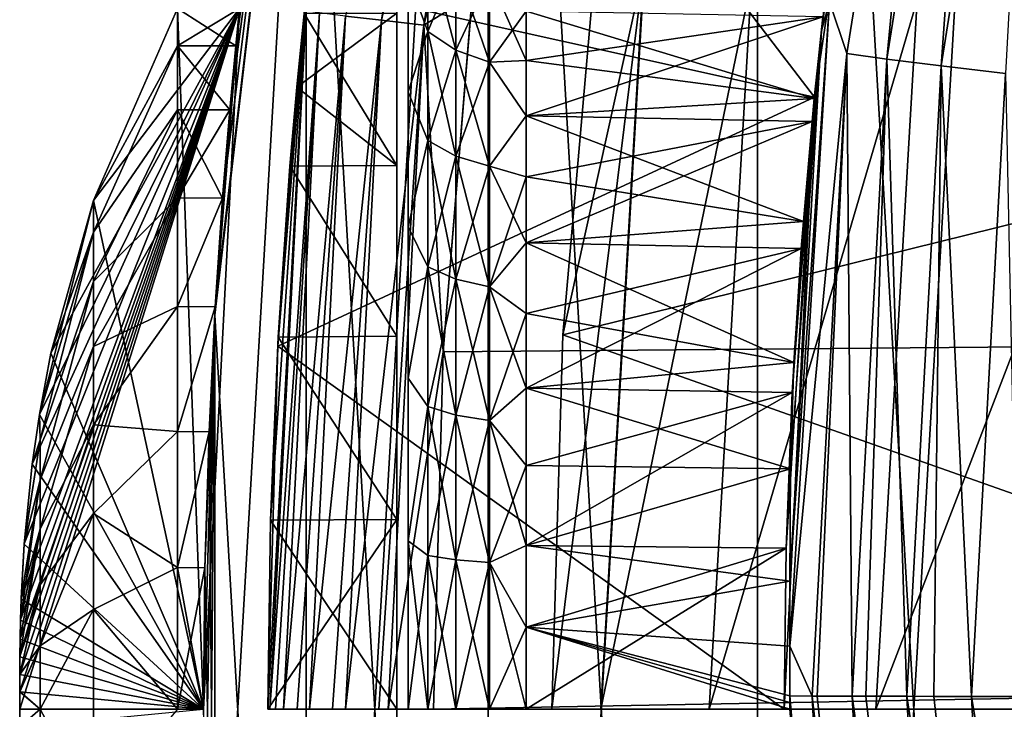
# Model space of a CAD drawing. Header units: metres. Extents: x -27 to 243, y -26 to 26.
# Tile 22 of 88: x -26.96 to -23.15, y 0 to 2.67. Entities that reach past the tile are written whole.
import ezdxf

# ---------------------------------------------------------------- set-up
doc = ezdxf.new("R2010")
doc.units = ezdxf.units.M
doc.layers.add('solid_ASS_SW0001', color=7, linetype='CONTINUOUS')

msp = doc.modelspace()

# ---------------------------------------------------------------- linework, layer by layer
at = {"layer": 'solid_ASS_SW0001'}
for points in [[(-22.733206, 13.124928, -24), (-22.733221, -13.124899, -24), (-24.103214, -10.396995, -24)], [(-22.733206, 13.124928, -24), (-24.103214, -10.396995, -24), (-24.103203, 10.397023, -24)], [(-22.733206, -13.124928, 74), (-22.733221, 13.124899, 74), (-24.103214, 10.396995, 74)], [(-24.103203, 10.397023, -24), (-24.103214, -10.396995, -24), (-25.147223, -7.528595, -24)], [(-24.103203, 10.397023, -24), (-25.147223, -7.528595, -24), (-25.147217, 7.528615, -24)], [(-24.103203, -10.397023, 74), (-24.103214, 10.396995, 74), (-25.147223, 7.528595, 74)], [(-22.733206, -13.124928, 74), (-24.103214, 10.396995, 74), (-24.103203, -10.397023, 74)], [(-25.147217, 7.528615, -24), (-25.147223, -7.528595, -24), (-25.851194, -4.558321, -24)], [(-25.147217, 7.528615, -24), (-25.851194, -4.558321, -24), (-25.851192, 4.55833, -24)], [(-25.147217, -7.528615, 74), (-25.147223, 7.528595, 74), (-25.851194, 4.558321, 74)], [(-24.103203, -10.397023, 74), (-25.147223, 7.528595, 74), (-25.147217, -7.528615, 74)], [(-25.56004, 2.667434, 98.846161), (-25.146976, 5.306017, 98.885292), (-25.699221, 2.68377, 98.675064)], [(-24.986187, 5.269132, 99.016167), (-25.146976, 5.306017, 98.885292), (-25.56004, 2.667434, 98.846161)], [(-25.395807, 2.648897, 98.976646), (-24.986187, 5.269132, 99.016167), (-25.56004, 2.667434, 98.846161)], [(-25.020954, 4.135233, 99.083763), (-24.986187, 5.269132, 99.016167), (-25.395807, 2.648897, 98.976646)], [(-23.485531, 2.745057, 80.908371), (-22.628262, 2.644857, 82.884712), (-22.168211, 5.253947, 82.884712)], [(-23.824009, 2.738575, 96.349464), (-23.364676, 4.998668, 96.761635), (-23.756983, 2.538726, 96.718903)], [(-23.756983, 2.538726, 96.718903), (-23.364676, 4.998668, 96.761635), (-23.602346, 2.517541, 97.06398)], [(-23.364676, 4.998668, 96.761635), (-23.214701, 4.956926, 97.106895), (-23.602346, 2.517541, 97.06398)], [(-20.146992, 4.966006, 74.599998), (-20.59868, 2.501367, 74.599998), (-24.731089, 2.89539, 74.599998)], [(-23.602346, 2.517541, 97.06398), (-23.214701, 4.956926, 97.106895), (-23.392183, 2.491074, 97.36586)], [(-23.214701, 4.956926, 97.106895), (-23.009857, 4.904687, 97.409073), (-23.392183, 2.491074, 97.36586)], [(-23.392183, 2.491074, 97.36586), (-23.009857, 4.904687, 97.409073), (-23.14237, 2.461154, 97.613876)], [(-23.5334, 4.70949, 86.874344), (-23.882702, 2.369939, 87.037224), (-25.589796, 4.599946, 87.83326)], [(-23.849741, 2.68141, 91.26355), (-23.882702, 2.369939, 87.037224), (-23.5334, 4.70949, 86.874344)], [(-23.882702, 2.369939, 87.037224), (-25.848085, 2.807378, 87.953697), (-25.589796, 4.599946, 87.83326)], [(-25.851192, 4.55833, -24), (-25.851194, -4.558321, -24), (-26.205587, -1.526332, -24)], [(-25.851192, 4.55833, -24), (-26.205587, -1.526332, -24), (-26.205587, 1.526336, -24)], [(-26.109432, 2.712932, 13.65), (-25.851192, 4.55833, -24), (-26.205587, 1.526336, -24)], [(-25.851192, -4.55833, 74), (-25.851194, 4.558321, 74), (-26.205587, 1.526332, 74)], [(-26.203735, 1.557757, 16.366251), (-26.205587, 1.526332, 74), (-25.851194, 4.558321, 74)], [(-26.175259, 1.979435, 16.009014), (-26.203735, 1.557757, 16.366251), (-25.851194, 4.558321, 74)], [(-26.147175, 2.321132, 15.574737), (-26.175259, 1.979435, 16.009014), (-25.851194, 4.558321, 74)], [(-26.124004, 2.568831, 15.081635), (-26.147175, 2.321132, 15.574737), (-25.851194, 4.558321, 74)], [(-26.124004, 2.568831, 15.081635), (-25.851194, 4.558321, 74), (-26.109432, 2.712932, 14.55)], [(-25.147217, -7.528615, 74), (-25.851194, 4.558321, 74), (-25.851192, -4.55833, 74)], [(-25.208183, 2.763942, 99.065544), (-25.020954, 4.135233, 99.083763), (-25.395807, 2.648897, 98.976646)], [(-25.5, 3.982937, 93.469055), (-25.5, -3.982937, 92.730942), (-25.5, -3.982931, 93.469109)], [(-25.5, 3.982931, 92.730896), (-25.5, -3.982937, 92.730942), (-25.5, 3.982937, 93.469055)], [(-25.5, 3.982937, 93.469055), (-25.5, -3.982931, 93.469109), (-25.5, 3.847311, 94.194618)], [(-25.5, 3.982931, 92.730896), (-25.5, -3.847311, 92.005379), (-25.5, -3.982937, 92.730942)], [(-25.5, 3.847299, 92.005333), (-25.5, -3.847311, 92.005379), (-25.5, 3.982931, 92.730896)], [(-23.680357, 3.903928, 96.09243), (-23.855804, 2.626897, 96.072197), (-23.78558, 3.200972, 93.662384)], [(-23.824009, 2.738575, 96.349464), (-23.855804, 2.626897, 96.072197), (-23.680357, 3.903928, 96.09243)], [(-25.5, 3.847311, 94.194618), (-25.5, -3.982931, 93.469109), (-25.5, -3.847299, 94.194664)], [(-25.5, 3.847311, 94.194618), (-25.5, -3.847299, 94.194664), (-25.5, 3.580655, 94.882942)], [(-25.5, 3.847299, 92.005333), (-25.5, -3.580655, 91.317055), (-25.5, -3.847311, 92.005379)], [(-25.5, 3.580637, 91.317017), (-25.5, -3.580655, 91.317055), (-25.5, 3.847299, 92.005333)], [(-25.5, 3.580655, 94.882942), (-25.5, -3.847299, 94.194664), (-25.5, -3.580637, 94.88298)], [(-25.5, 3.580655, 94.882942), (-25.5, -3.580637, 94.88298), (-25.5, 3.192094, 95.510506)], [(-25.5, 3.580637, 91.317017), (-25.5, -3.192094, 90.689491), (-25.5, -3.580655, 91.317055)], [(-25.5, 3.192065, 90.689453), (-25.5, -3.192094, 90.689491), (-25.5, 3.580637, 91.317017)], [(114.046211, 3.494796, 152.49437), (-25.208183, 2.763942, 99.065544), (114.099312, 2.58358, 152.546158)], [(-25.5, 3.192094, 95.510506), (-25.5, -3.580637, 94.88298), (-25.5, -3.192065, 95.510544)], [(-25.5, 3.192094, 95.510506), (-25.5, -3.192065, 95.510544), (-25.5, 2.694799, 96.056023)], [(-25.5, 3.192065, 90.689453), (-25.5, -2.694799, 90.143982), (-25.5, -3.192094, 90.689491)], [(-25.5, 2.694778, 90.143959), (-25.5, -2.694799, 90.143982), (-25.5, 3.192065, 90.689453)], [(-23.855804, 2.626897, 96.072197), (-23.807583, 3.033002, 94.267647), (-23.78558, 3.200972, 93.662384)], [(-23.855804, 2.626897, 96.072197), (-23.841845, 2.750744, 94.830872), (-23.807583, 3.033002, 94.267647)], [(-25.45714, 2.830932, 95.237823), (-25.380642, 2.966822, 94.812897), (-25.380642, 2.624309, 95.302055)], [(-25.45714, 2.830932, 90.962181), (-25.380642, 2.624309, 90.897942), (-25.380642, 2.966822, 91.387108)], [(-25.272577, 2.551566, 95.24102), (-25.380642, 2.624309, 95.302055), (-25.380642, 2.966822, 94.812897)], [(-25.272577, 2.551566, 95.24102), (-25.380642, 2.966822, 94.812897), (-25.272577, 2.884585, 94.765419)], [(-25.272577, 2.884585, 91.434586), (-25.380642, 2.966822, 91.387108), (-25.380642, 2.624309, 90.897942)], [(-25.272577, 2.884585, 91.434586), (-25.380642, 2.624309, 90.897942), (-25.272577, 2.551566, 90.958984)], [(-25.272577, 2.884585, 91.434586), (-25.272577, 2.551566, 90.958984), (-25.141947, 2.832399, 91.464714)], [(-25.272577, 2.884585, 94.765419), (-25.141947, 2.832399, 94.735283), (-25.141947, 2.505404, 95.202286)], [(-25.272577, 2.551566, 95.24102), (-25.272577, 2.884585, 94.765419), (-25.141947, 2.505404, 95.202286)], [(-24.543591, 2.868726, 76.735291), (-24.9, 0, 74.599998), (-24.710674, 0, 76.735291)], [(-24.857725, 1.45029, 74.599998), (-24.9, 0, 74.599998), (-24.543591, 2.868726, 76.735291)], [(-24.731089, 2.89539, 74.599998), (-24.857725, 1.45029, 74.599998), (-24.543591, 2.868726, 76.735291)], [(-20.59868, 2.501367, 74.599998), (-24.857725, 1.45029, 74.599998), (-24.731089, 2.89539, 74.599998)], [(-24.543591, 2.868726, 76.735291), (-24.710674, 0, 76.735291), (-24.126457, 2.81997, 78.850594)], [(-25.846273, 2.823147, 98.132141), (-26, 0, 97.099998), (-26, 0, 98.117622)], [(-25.846273, 2.823147, 98.132141), (-25.989702, 0.731727, 97.032501), (-26, 0, 97.099998)], [(-25.851673, 2.704111, 98.251274), (-25.846273, 2.823147, 98.132141), (-26, 0, 98.117622)], [(-25.846273, 2.823147, 98.132141), (-25.960072, 1.440418, 96.83165), (-25.989702, 0.731727, 97.032501)], [(-25.846273, 2.823147, 98.132141), (-25.914867, 2.10235, 96.50296), (-25.960072, 1.440418, 96.83165)], [(-25.846273, 2.823147, 98.132141), (-25.888205, 2.408464, 96.293633), (-25.914867, 2.10235, 96.50296)], [(-25.846273, 2.823147, 98.132141), (-25.860043, 2.694147, 96.056618), (-25.888205, 2.408464, 96.293633)], [(-25.45714, 2.389906, 95.721603), (-25.45714, 2.830932, 95.237823), (-25.380642, 2.624309, 95.302055)], [(-25.45714, 2.830932, 90.962181), (-25.45714, 2.389906, 90.478401), (-25.380642, 2.624309, 90.897942)], [(-25.45714, 2.389906, 95.721603), (-25.45714, 2.389906, 90.478401), (-25.45714, 2.830932, 90.962181)], [(-25.45714, 2.389906, 95.721603), (-25.45714, 2.830932, 90.962181), (-25.45714, 2.830932, 95.237823)], [(-25.272577, 2.551566, 90.958984), (-25.141947, 2.505404, 90.997719), (-25.141947, 2.832399, 91.464714)], [(-25.141947, 2.832399, 91.464714), (-25.141947, 2.505404, 90.997719), (-25, 2.702279, 91.294403)], [(-25.141947, 2.832399, 94.735283), (-25, 2.702275, 94.905609), (-25, 2.512282, 95.161781)], [(-25.141947, 2.505404, 95.202286), (-25.141947, 2.832399, 94.735283), (-25, 2.512282, 95.161781)], [(-25.848085, 2.807378, 87.953697), (-25.96196, 1.405772, 88.006798), (-25.860043, 2.694139, 90.143379)], [(-23.882702, 2.369939, 87.037224), (-25.96196, 1.405772, 88.006798), (-25.848085, 2.807378, 87.953697)], [(-24.126457, 2.81997, 78.850594), (-24.710674, 0, 76.735291), (-24.290703, 0, 78.850594)], [(-24.126457, 2.81997, 78.850594), (-24.290703, 0, 78.850594), (-23.485531, 2.745057, 80.908371)], [(-25.320784, 1.383675, 99.054779), (-25.208183, 2.763942, 99.065544), (-25.395807, 2.648897, 98.976646)], [(114.099312, 2.58358, 152.546158), (-25.208183, 2.763942, 99.065544), (-25.320784, 1.383675, 99.054779)], [(-25, 2.702275, 94.905609), (-23.841845, 2.750744, 94.830872), (-23.88327, 2.364219, 95.330017)], [(-23.855804, 2.626897, 96.072197), (-23.88327, 2.364219, 95.330017), (-23.841845, 2.750744, 94.830872)], [(-26.961468, 0.000553, 13.65), (-26.25, 0, 13.65), (-26.109432, 2.712932, 13.65)], [(-26.961468, 0.000553, 13.65), (-26.109432, 2.712932, 13.65), (-26.961365, 0.068572, 13.65)], [(-26.961365, 0.068572, 13.65), (-26.109432, 2.712932, 13.65), (-26.961035, 0.136159, 13.65)], [(-26.961035, 0.136159, 13.65), (-26.109432, 2.712932, 13.65), (-26.960415, 0.203772, 13.65)], [(-26.960415, 0.203772, 13.65), (-26.109432, 2.712932, 13.65), (-26.959394, 0.272965, 13.65)], [(-26.959394, 0.272965, 13.65), (-26.109432, 2.712932, 13.65), (-26.957767, 0.346546, 13.65)], [(-26.957767, 0.346546, 13.65), (-26.109432, 2.712932, 13.65), (-26.955185, 0.428358, 13.65)], [(-26.955185, 0.428358, 13.65), (-26.109432, 2.712932, 13.65), (-26.943834, 0.640847, 13.65)], [(-26.943834, 0.640847, 13.65), (-26.109432, 2.712932, 13.65), (-26.913399, 0.949433, 13.65)], [(-26.913399, 0.949433, 13.65), (-26.109432, 2.712932, 13.65), (-26.885271, 1.14192, 13.65)], [(-26.885271, 1.14192, 13.65), (-26.109432, 2.712932, 13.65), (-26.840315, 1.378828, 13.65)], [(-26.840315, 1.378828, 13.65), (-26.109432, 2.712932, 13.65), (-26.675972, 1.969344, 13.65)], [(-26.676016, 1.969225, 14.55), (-26.35, 2.712932, 14.55), (-26.25, 0, 14.55)], [(-26.676016, 1.969225, 14.55), (-26.35, 2.568552, 15.082365), (-26.35, 2.712932, 14.55)], [(-26.675972, 1.969344, 13.65), (-26.109432, 2.712932, 13.65), (-26.35, 2.712932, 13.65)], [(-26.35, 2.568552, 13.117636), (-26.675972, 1.969344, 13.65), (-26.35, 2.712932, 13.65)], [(-26.35, 2.712932, 14.55), (-26.109432, 2.712932, 14.55), (-26.25, 0, 14.55)], [(-26.35, 2.568552, 15.082365), (-26.124004, 2.568831, 15.081635), (-26.109432, 2.712932, 14.55)], [(-26.35, 2.712932, 14.55), (-26.35, 2.568552, 15.082365), (-26.109432, 2.712932, 14.55)], [(-26.35, 2.712932, 13.65), (-26.109432, 2.712932, 13.65), (-26.124004, 2.568831, 13.118364)], [(-26.35, 2.568552, 13.117636), (-26.35, 2.712932, 13.65), (-26.124004, 2.568831, 13.118364)], [(-26.25, 0, 13.65), (-26.25, 0, 14.55), (-26.109432, 2.712932, 14.55)], [(-26.25, 0, 13.65), (-26.109432, 2.712932, 14.55), (-26.109432, 2.712932, 13.65)], [(-26.124004, 2.568831, 13.118364), (-26.109432, 2.712932, 13.65), (-26.205587, 1.526336, -24)], [(-23.485531, 2.745057, 80.908371), (-24.290703, 0, 78.850594), (-23.645412, 0, 80.908371)], [(-23.97847, 0.496048, 96.31192), (-23.855804, 2.626897, 96.072197), (-23.824009, 2.738575, 96.349464)], [(-23.97847, 0.496048, 96.31192), (-23.824009, 2.738575, 96.349464), (-23.978359, 0.244382, 96.340797)], [(-23.978359, 0.244382, 96.340797), (-23.824009, 2.738575, 96.349464), (-23.756983, 2.538726, 96.718903)], [(-23.485531, 2.745057, 80.908371), (-23.645412, 0, 80.908371), (-22.628262, 2.644857, 82.884712)], [(-25.851673, 2.704111, 98.251274), (-26, 0, 98.117622), (-25.992531, 0, 98.239624)], [(-25.799517, 2.696368, 98.471954), (-25.851673, 2.704111, 98.251274), (-25.992531, 0, 98.239624)], [(-25.799517, 2.696368, 98.471954), (-25.992531, 0, 98.239624), (-25.971146, 0, 98.35611)], [(-25.799517, 2.696368, 98.471954), (-25.971146, 0, 98.35611), (-25.939762, 0, 98.45945)], [(-25.96196, 1.405772, 88.006798), (-25.888205, 2.408452, 89.906357), (-25.860043, 2.694139, 90.143379)], [(-25.699221, 2.68377, 98.675064), (-25.799517, 2.696368, 98.471954), (-25.939762, 0, 98.45945)], [(-25.699221, 2.68377, 98.675064), (-25.939762, 0, 98.45945), (-25.886225, 0, 98.580879)], [(-25.5, 2.694778, 90.143959), (-25.860043, 2.694139, 90.143379), (-25.888205, 2.408452, 89.906357)], [(-25.5, 2.105695, 89.699112), (-25.5, 2.694778, 90.143959), (-25.888205, 2.408452, 89.906357)], [(-25.5, 2.105714, 96.500877), (-25.888205, 2.408464, 96.293633), (-25.860043, 2.694147, 96.056618)], [(-25.699221, 2.68377, 98.675064), (-25.886225, 0, 98.580879), (-25.83897, 0, 98.661797)], [(-25.5, 2.694799, 96.056023), (-25.5, 2.105714, 96.500877), (-25.860043, 2.694147, 96.056618)], [(-25.56004, 2.667434, 98.846161), (-25.699221, 2.68377, 98.675064), (-25.83897, 0, 98.661797)], [(-25.5, 2.694799, 96.056023), (-25.5, -3.192065, 95.510544), (-25.5, -2.694778, 96.056038)], [(-25.5, 2.694799, 96.056023), (-25.5, -2.694778, 96.056038), (-25.5, 2.105714, 96.500877)], [(-25.5, 2.694778, 90.143959), (-25.5, -2.105714, 89.699127), (-25.5, -2.694799, 90.143982)], [(-25.5, 2.105695, 89.699112), (-25.5, -2.105714, 89.699127), (-25.5, 2.694778, 90.143959)], [(-25.141947, 2.505404, 90.997719), (-25, 2.512287, 91.038223), (-25, 2.702279, 91.294403)], [(-25, 2.702279, 91.294403), (-25, 2.512287, 91.038223), (-23.849741, 2.68141, 91.26355)], [(-25, 2.512282, 95.161781), (-25, 2.702275, 94.905609), (-23.88327, 2.364219, 95.330017)], [(-25, 2.298101, 90.80191), (-23.891872, 2.275642, 90.779663), (-23.849741, 2.68141, 91.26355)], [(-25, 2.512287, 91.038223), (-25, 2.298101, 90.80191), (-23.849741, 2.68141, 91.26355)], [(-23.849741, 2.68141, 91.26355), (-23.891872, 2.275642, 90.779663), (-23.882702, 2.369939, 87.037224)], [(-25.56004, 2.667434, 98.846161), (-25.83897, 0, 98.661797), (-25.750257, 0, 98.778763)], [(-25.56004, 2.667434, 98.846161), (-25.750257, 0, 98.778763), (-25.699369, 0, 98.832382)], [(-25.395807, 2.648897, 98.976646), (-25.56004, 2.667434, 98.846161), (-25.699369, 0, 98.832382)], [(-25.395807, 2.648897, 98.976646), (-25.699369, 0, 98.832382), (-25.570875, 0, 98.93866)], [(-25.395807, 2.648897, 98.976646), (-25.570875, 0, 98.93866), (-25.534241, 0, 98.962952)], [(-25.320784, 1.383675, 99.054779), (-25.395807, 2.648897, 98.976646), (-25.534241, 0, 98.962952)], [(-22.628262, 2.644857, 82.884712), (-23.645412, 0, 80.908371), (-22.782307, 0, 82.884712)], [(-25.45714, 2.389906, 95.721603), (-25.380642, 2.624309, 95.302055), (-25.380642, 2.202056, 95.724312)], [(-25.45714, 2.389906, 90.478401), (-25.380642, 2.202056, 90.475693), (-25.380642, 2.624309, 90.897942)], [(-25.272577, 2.141018, 95.651566), (-25.380642, 2.202056, 95.724312), (-25.380642, 2.624309, 95.302055)], [(-25.272577, 2.141018, 95.651566), (-25.380642, 2.624309, 95.302055), (-25.272577, 2.551566, 95.24102)], [(-25.272577, 2.551566, 90.958984), (-25.380642, 2.624309, 90.897942), (-25.380642, 2.202056, 90.475693)], [(-23.97847, 0.496048, 96.31192), (-23.975842, 0.931476, 96.213654), (-23.855804, 2.626897, 96.072197)], [(-23.975842, 0.931476, 96.213654), (-23.962448, 1.342039, 96.059959), (-23.855804, 2.626897, 96.072197)], [(-23.855804, 2.626897, 96.072197), (-23.962448, 1.342039, 96.059959), (-23.925606, 1.888254, 95.745186)], [(-23.855804, 2.626897, 96.072197), (-23.925606, 1.888254, 95.745186), (-23.88327, 2.364219, 95.330017)], [(-26.35, 2.568552, 13.117636), (-26.676023, 1.847101, 13.281863), (-26.675972, 1.969344, 13.65)], [(-26.35, 2.568552, 13.117636), (-26.35, 2.320834, 12.624794), (-26.676023, 1.847101, 13.281863)], [(-26.676023, 1.84708, 14.918184), (-26.35, 2.320834, 15.575206), (-26.35, 2.568552, 15.082365)], [(-26.676016, 1.969225, 14.55), (-26.676023, 1.84708, 14.918184), (-26.35, 2.568552, 15.082365)], [(-26.35, 2.568552, 15.082365), (-26.147175, 2.321132, 15.574737), (-26.124004, 2.568831, 15.081635)], [(-26.35, 2.568552, 13.117636), (-26.124004, 2.568831, 13.118364), (-26.147175, 2.321132, 12.625264)], [(-26.35, 2.568552, 15.082365), (-26.35, 2.320834, 15.575206), (-26.147175, 2.321132, 15.574737)], [(-26.35, 2.568552, 13.117636), (-26.147175, 2.321132, 12.625264), (-26.35, 2.320834, 12.624794)], [(-26.147175, 2.321132, 12.625264), (-26.124004, 2.568831, 13.118364), (-26.205587, 1.526336, -24)], [(114.099312, 2.58358, 152.546158), (-25.320784, 1.383675, 99.054779), (-25.35837, 0, 99.051201)], [(114.086655, 0, 152.579132), (114.099312, 2.58358, 152.546158), (-25.35837, 0, 99.051201)], [(-25.272577, 2.551566, 90.958984), (-25.380642, 2.202056, 90.475693), (-25.272577, 2.141018, 90.548431)], [(-25.272577, 2.551566, 90.958984), (-25.272577, 2.141018, 90.548431), (-25.141947, 2.505404, 90.997719)], [(-25.272577, 2.551566, 95.24102), (-25.141947, 2.505404, 95.202286), (-25.141947, 2.102283, 95.6054)], [(-25.272577, 2.141018, 95.651566), (-25.272577, 2.551566, 95.24102), (-25.141947, 2.102283, 95.6054)], [(-23.978359, 0.244382, 96.340797), (-23.756983, 2.538726, 96.718903), (-23.891811, 0.051186, 96.704498)], [(-23.872631, 0.051126, 96.75795), (-23.891811, 0.051186, 96.704498), (-23.756983, 2.538726, 96.718903)], [(-23.872631, 0.051126, 96.75795), (-23.756983, 2.538726, 96.718903), (-23.736036, 0.050772, 97.048744)], [(-23.756983, 2.538726, 96.718903), (-23.602346, 2.517541, 97.06398), (-23.736036, 0.050772, 97.048744)], [(-23.683638, 0.050657, 97.135208), (-23.736036, 0.050772, 97.048744), (-23.602346, 2.517541, 97.06398)], [(-23.683638, 0.050657, 97.135208), (-23.602346, 2.517541, 97.06398), (-23.525057, 0.050349, 97.349625)], [(-23.602346, 2.517541, 97.06398), (-23.392183, 2.491074, 97.36586), (-23.525057, 0.050349, 97.349625)], [(-25.272577, 2.141018, 90.548431), (-25.141947, 2.102283, 90.594597), (-25.141947, 2.505404, 90.997719)], [(-25.141947, 2.505404, 90.997719), (-25, 2.298101, 90.80191), (-25, 2.512287, 91.038223)], [(-25.141947, 2.505404, 95.202286), (-25, 2.512282, 95.161781), (-25, 2.298095, 95.398102)], [(-25.141947, 2.505404, 90.997719), (-25.141947, 2.102283, 90.594597), (-25, 2.298101, 90.80191)], [(-25.141947, 2.102283, 95.6054), (-25.141947, 2.505404, 95.202286), (-25, 2.298095, 95.398102)], [(-25, 2.298095, 95.398102), (-25, 2.512282, 95.161781), (-23.88327, 2.364219, 95.330017)], [(-20.59868, 2.501367, 74.599998), (-20.75, 0, 74.599998), (-24.857725, 1.45029, 74.599998)], [(-23.419851, 0.050167, 97.464279), (-23.525057, 0.050349, 97.349625), (-23.392183, 2.491074, 97.36586)], [(-23.419851, 0.050167, 97.464279), (-23.392183, 2.491074, 97.36586), (-23.274784, 0.049937, 97.596817)], [(-23.392183, 2.491074, 97.36586), (-23.14237, 2.461154, 97.613876), (-23.274784, 0.049937, 97.596817)], [(-23.092737, 0.049675, 97.730835), (-23.274784, 0.049937, 97.596817), (-23.14237, 2.461154, 97.613876)], [(-25.96196, 1.405772, 88.006798), (-25.914867, 2.102337, 89.697037), (-25.888205, 2.408452, 89.906357)], [(-25.5, 2.105714, 96.500877), (-25.914867, 2.10235, 96.50296), (-25.888205, 2.408464, 96.293633)], [(-25.5, 2.105695, 89.699112), (-25.888205, 2.408452, 89.906357), (-25.914867, 2.102337, 89.697037)], [(-23.882702, 2.369939, 87.037224), (-24, 0, 87.091919), (-25.96196, 1.405772, 88.006798)], [(-25.45714, 1.867496, 96.116112), (-25.45714, 2.389906, 95.721603), (-25.380642, 2.202056, 95.724312)], [(-25.45714, 2.389906, 90.478401), (-25.45714, 1.867496, 90.083893), (-25.380642, 2.202056, 90.475693)], [(-25.45714, 1.867496, 96.116112), (-25.45714, 1.867496, 90.083893), (-25.45714, 2.389906, 90.478401)], [(-25.45714, 1.867496, 96.116112), (-25.45714, 2.389906, 90.478401), (-25.45714, 2.389906, 95.721603)], [(-24, 0, 89.849998), (-24, 0, 87.091919), (-23.882702, 2.369939, 87.037224)], [(-23.991882, 0.624168, 89.9105), (-24, 0, 89.849998), (-23.882702, 2.369939, 87.037224)], [(-23.968653, 1.226292, 90.090233), (-23.991882, 0.624168, 89.9105), (-23.882702, 2.369939, 87.037224)], [(-23.933607, 1.783985, 90.3834), (-23.968653, 1.226292, 90.090233), (-23.882702, 2.369939, 87.037224)], [(-23.891872, 2.275642, 90.779663), (-23.933607, 1.783985, 90.3834), (-23.882702, 2.369939, 87.037224)], [(-25, 2.298095, 95.398102), (-23.88327, 2.364219, 95.330017), (-23.925606, 1.888254, 95.745186)], [(-26.35, 2.320834, 12.624794), (-26.676023, 1.65669, 12.943925), (-26.676023, 1.847101, 13.281863)], [(-26.35, 2.320834, 12.624794), (-26.35, 1.979743, 12.191305), (-26.676023, 1.65669, 12.943925)], [(-26.676023, 1.65666, 15.256118), (-26.35, 1.979743, 16.008696), (-26.35, 2.320834, 15.575206)], [(-26.676023, 1.84708, 14.918184), (-26.676023, 1.65666, 15.256118), (-26.35, 2.320834, 15.575206)], [(-26.35, 1.979743, 16.008696), (-26.175259, 1.979435, 16.009014), (-26.147175, 2.321132, 15.574737)], [(-26.35, 2.320834, 15.575206), (-26.35, 1.979743, 16.008696), (-26.147175, 2.321132, 15.574737)], [(-26.35, 2.320834, 12.624794), (-26.147175, 2.321132, 12.625264), (-26.175259, 1.979435, 12.190986)], [(-26.35, 2.320834, 12.624794), (-26.175259, 1.979435, 12.190986), (-26.35, 1.979743, 12.191305)], [(-26.175259, 1.979435, 12.190986), (-26.147175, 2.321132, 12.625264), (-26.205587, 1.526336, -24)], [(-25.141947, 2.102283, 90.594597), (-25, 2.061782, 90.587723), (-25, 2.298101, 90.80191)], [(-25.141947, 2.102283, 95.6054), (-25, 2.298095, 95.398102), (-25, 2.061777, 95.612282)], [(-25, 2.298101, 90.80191), (-25, 2.061782, 90.587723), (-23.891872, 2.275642, 90.779663)], [(-25, 2.061777, 95.612282), (-25, 2.298095, 95.398102), (-23.925606, 1.888254, 95.745186)], [(-25, 1.805608, 90.397728), (-23.933607, 1.783985, 90.3834), (-23.891872, 2.275642, 90.779663)], [(-25, 2.061782, 90.587723), (-25, 1.805608, 90.397728), (-23.891872, 2.275642, 90.779663)], [(-25.45714, 1.867496, 96.116112), (-25.380642, 2.202056, 95.724312), (-25.380642, 1.712896, 96.066826)], [(-25.45714, 1.867496, 90.083893), (-25.380642, 1.712896, 90.133179), (-25.380642, 2.202056, 90.475693)], [(-25.272577, 1.665416, 95.984589), (-25.380642, 1.712896, 96.066826), (-25.380642, 2.202056, 95.724312)], [(-25.272577, 1.665416, 95.984589), (-25.380642, 2.202056, 95.724312), (-25.272577, 2.141018, 95.651566)], [(-25.272577, 2.141018, 90.548431), (-25.380642, 2.202056, 90.475693), (-25.380642, 1.712896, 90.133179)], [(-25.272577, 2.141018, 90.548431), (-25.380642, 1.712896, 90.133179), (-25.272577, 1.665416, 90.215416)], [(-25.272577, 2.141018, 90.548431), (-25.272577, 1.665416, 90.215416), (-25.141947, 2.102283, 90.594597)], [(-25.272577, 2.141018, 95.651566), (-25.141947, 2.102283, 95.6054), (-25.141947, 1.635286, 95.932396)], [(-25.272577, 1.665416, 95.984589), (-25.272577, 2.141018, 95.651566), (-25.141947, 1.635286, 95.932396)], [(-25.96196, 1.405772, 88.006798), (-25.960072, 1.440407, 89.368347), (-25.914867, 2.102337, 89.697037)], [(-25.5, 1.445, 96.82988), (-25.960072, 1.440418, 96.83165), (-25.914867, 2.10235, 96.50296)], [(-25.5, 1.444989, 89.370117), (-25.914867, 2.102337, 89.697037), (-25.960072, 1.440407, 89.368347)], [(-25.5, 2.105714, 96.500877), (-25.5, 1.445, 96.82988), (-25.914867, 2.10235, 96.50296)], [(-25.5, 1.444989, 89.370117), (-25.5, 2.105695, 89.699112), (-25.914867, 2.102337, 89.697037)], [(-25.5, 2.105714, 96.500877), (-25.5, -2.694778, 96.056038), (-25.5, -2.105695, 96.500885)], [(-25.5, 2.105714, 96.500877), (-25.5, -2.105695, 96.500885), (-25.5, -1.444989, 96.82988)], [(-25.5, 2.105714, 96.500877), (-25.5, -1.444989, 96.82988), (-25.5, 1.445, 96.82988)], [(-25.5, 1.444989, 89.370117), (-25.5, -2.105714, 89.699127), (-25.5, 2.105695, 89.699112)], [(-25.272577, 1.665416, 90.215416), (-25.141947, 1.635286, 90.267601), (-25.141947, 2.102283, 90.594597)], [(-25.141947, 2.102283, 90.594597), (-25.141947, 1.635286, 90.267601), (-25, 2.061782, 90.587723)], [(-25.141947, 2.102283, 95.6054), (-25, 2.061777, 95.612282), (-25, 1.805602, 95.802277)], [(-25.141947, 1.635286, 95.932396), (-25.141947, 2.102283, 95.6054), (-25, 1.805602, 95.802277)], [(-25.141947, 1.635286, 90.267601), (-25, 1.805608, 90.397728), (-25, 2.061782, 90.587723)], [(-25, 1.805602, 95.802277), (-25, 2.061777, 95.612282), (-23.925606, 1.888254, 95.745186)], [(-26.885277, 1.141889, 14.55), (-26.676023, 1.84708, 14.918184), (-26.676016, 1.969225, 14.55)], [(-26.840368, 1.378576, 14.55), (-26.885277, 1.141889, 14.55), (-26.676016, 1.969225, 14.55)], [(-26.840368, 1.378576, 14.55), (-26.676016, 1.969225, 14.55), (-26.25, 0, 14.55)], [(-26.840315, 1.378828, 13.65), (-26.675972, 1.969344, 13.65), (-26.676023, 1.847101, 13.281863)], [(-26.35, 1.979743, 12.191305), (-26.676023, 1.405201, 12.648607), (-26.676023, 1.65669, 12.943925)], [(-26.35, 1.979743, 12.191305), (-26.35, 1.559004, 11.834607), (-26.676023, 1.405201, 12.648607)], [(-26.676023, 1.405163, 15.55143), (-26.35, 1.559004, 16.365393), (-26.35, 1.979743, 16.008696)], [(-26.676023, 1.65666, 15.256118), (-26.676023, 1.405163, 15.55143), (-26.35, 1.979743, 16.008696)], [(-26.35, 1.979743, 16.008696), (-26.35, 1.559004, 16.365393), (-26.175259, 1.979435, 16.009014)], [(-26.35, 1.979743, 12.191305), (-26.175259, 1.979435, 12.190986), (-26.35, 1.559004, 11.834607)], [(-26.35, 1.559004, 16.365393), (-26.203735, 1.557757, 16.366251), (-26.175259, 1.979435, 16.009014)], [(-26.35, 1.559004, 11.834607), (-26.175259, 1.979435, 12.190986), (-26.203735, 1.557757, 11.833749)], [(-26.203735, 1.557757, 11.833749), (-26.175259, 1.979435, 12.190986), (-26.205587, 1.526336, -24)], [(-25, 1.805602, 95.802277), (-23.925606, 1.888254, 95.745186), (-23.962448, 1.342039, 96.059959)], [(-26.885277, 1.141889, 14.55), (-26.881868, 1.043004, 14.781948), (-26.676023, 1.84708, 14.918184)], [(-26.885271, 1.14192, 13.65), (-26.840315, 1.378828, 13.65), (-26.676023, 1.847101, 13.281863)], [(-26.881868, 1.043033, 13.418096), (-26.885271, 1.14192, 13.65), (-26.676023, 1.847101, 13.281863)], [(-26.881868, 1.043033, 13.418096), (-26.676023, 1.847101, 13.281863), (-26.676023, 1.65669, 12.943925)], [(-26.881868, 1.043004, 14.781948), (-26.676023, 1.65666, 15.256118), (-26.676023, 1.84708, 14.918184)], [(-25.45714, 1.281489, 96.407906), (-25.45714, 1.867496, 96.116112), (-25.380642, 1.712896, 96.066826)], [(-25.45714, 1.867496, 90.083893), (-25.45714, 1.281489, 89.792091), (-25.380642, 1.712896, 90.133179)], [(-25.45714, 1.281489, 96.407906), (-25.45714, 1.281489, 89.792091), (-25.45714, 1.867496, 90.083893)], [(-25.45714, 1.281489, 96.407906), (-25.45714, 1.867496, 90.083893), (-25.45714, 1.867496, 96.116112)], [(-25.141947, 1.635286, 90.267601), (-25, 1.532045, 90.233757), (-25, 1.805608, 90.397728)], [(-25.141947, 1.635286, 95.932396), (-25, 1.805602, 95.802277), (-25, 1.532038, 95.966248)], [(-25, 1.805608, 90.397728), (-25, 1.532045, 90.233757), (-23.933607, 1.783985, 90.3834)], [(-25, 1.532038, 95.966248), (-25, 1.805602, 95.802277), (-23.962448, 1.342039, 96.059959)], [(-25, 1.243727, 90.097397), (-23.968653, 1.226292, 90.090233), (-23.933607, 1.783985, 90.3834)], [(-25, 1.532045, 90.233757), (-25, 1.243727, 90.097397), (-23.933607, 1.783985, 90.3834)], [(-25.45714, 1.281489, 96.407906), (-25.380642, 1.712896, 96.066826), (-25.380642, 1.17169, 96.319191)], [(-25.45714, 1.281489, 89.792091), (-25.380642, 1.17169, 89.880806), (-25.380642, 1.712896, 90.133179)], [(-25.272577, 1.139212, 96.229958), (-25.380642, 1.17169, 96.319191), (-25.380642, 1.712896, 96.066826)], [(-25.272577, 1.139212, 96.229958), (-25.380642, 1.712896, 96.066826), (-25.272577, 1.665416, 95.984589)], [(-25.272577, 1.665416, 90.215416), (-25.380642, 1.712896, 90.133179), (-25.380642, 1.17169, 89.880806)], [(-26.881868, 0.888211, 13.225933), (-26.676023, 1.65669, 12.943925), (-26.676023, 1.405201, 12.648607)], [(-26.881868, 0.888211, 13.225933), (-26.881868, 1.043033, 13.418096), (-26.676023, 1.65669, 12.943925)], [(-26.881868, 0.888174, 14.974104), (-26.676023, 1.405163, 15.55143), (-26.676023, 1.65666, 15.256118)], [(-26.881868, 1.043004, 14.781948), (-26.881868, 0.888174, 14.974104), (-26.676023, 1.65666, 15.256118)], [(-25.272577, 1.665416, 90.215416), (-25.380642, 1.17169, 89.880806), (-25.272577, 1.139212, 89.970039)], [(-25.272577, 1.665416, 90.215416), (-25.272577, 1.139212, 89.970039), (-25.141947, 1.635286, 90.267601)], [(-25.272577, 1.665416, 95.984589), (-25.141947, 1.635286, 95.932396), (-25.141947, 1.118602, 96.173332)], [(-25.272577, 1.139212, 96.229958), (-25.272577, 1.665416, 95.984589), (-25.141947, 1.118602, 96.173332)], [(-25.272577, 1.139212, 89.970039), (-25.141947, 1.118602, 90.026665), (-25.141947, 1.635286, 90.267601)], [(-25.141947, 1.635286, 90.267601), (-25.141947, 1.118602, 90.026665), (-25, 1.532045, 90.233757)], [(-25.141947, 1.635286, 95.932396), (-25, 1.532038, 95.966248), (-25, 1.24372, 96.102608)], [(-25.141947, 1.118602, 96.173332), (-25.141947, 1.635286, 95.932396), (-25, 1.24372, 96.102608)], [(-26.35, 1.559004, 11.834607), (-26.676023, 1.101906, 12.406797), (-26.676023, 1.405201, 12.648607)], [(-26.35, 1.559004, 11.834607), (-26.35, 1.075543, 11.56905), (-26.676023, 1.101906, 12.406797)], [(-26.676023, 1.101863, 15.793231), (-26.35, 1.075543, 16.630949), (-26.35, 1.559004, 16.365393)], [(-26.676023, 1.405163, 15.55143), (-26.676023, 1.101863, 15.793231), (-26.35, 1.559004, 16.365393)], [(-26.35, 1.559004, 16.365393), (-26.35, 1.075543, 16.630949), (-26.203735, 1.557757, 16.366251)], [(-26.35, 1.559004, 11.834607), (-26.203735, 1.557757, 11.833749), (-26.35, 1.075543, 11.56905)], [(-26.35, 1.075543, 16.630949), (-26.228027, 1.073786, 16.631697), (-26.203735, 1.557757, 16.366251)], [(-26.35, 1.075543, 11.56905), (-26.203735, 1.557757, 11.833749), (-26.228027, 1.073786, 11.568304)], [(-26.25, 0, 16.85), (-26.244287, -0.547528, 16.794943), (-26.205587, 1.526332, 74)], [(-26.244287, 0.547528, 16.794943), (-26.25, 0, 16.85), (-26.205587, 1.526332, 74)], [(-26.244287, -0.547528, 16.794943), (-26.228027, -1.073786, 16.631697), (-26.205587, 1.526332, 74)], [(-26.228027, 1.073786, 16.631697), (-26.244287, 0.547528, 16.794943), (-26.205587, 1.526332, 74)], [(-26.203735, 1.557757, 16.366251), (-26.228027, 1.073786, 16.631697), (-26.205587, 1.526332, 74)], [(-26.228027, 1.073786, 11.568304), (-26.203735, 1.557757, 11.833749), (-26.205587, 1.526336, -24)], [(-26.228027, 1.073786, 11.568304), (-26.205587, 1.526336, -24), (-26.205587, -1.526332, -24)], [(-26.228027, -1.073786, 16.631697), (-26.205587, -1.526336, 74), (-26.205587, 1.526332, 74)], [(-25.851192, -4.55833, 74), (-26.205587, 1.526332, 74), (-26.205587, -1.526336, 74)], [(-25.141947, 1.118602, 90.026665), (-25, 1.243727, 90.097397), (-25, 1.532045, 90.233757)], [(-25, 1.24372, 96.102608), (-25, 1.532038, 95.966248), (-23.962448, 1.342039, 96.059959)], [(-20.75, 0, 74.599998), (-24.9, 0, 74.599998), (-24.857725, 1.45029, 74.599998)], [(-25.5, 0.734975, 97.031898), (-25.989702, 0.731727, 97.032501), (-25.960072, 1.440418, 96.83165)], [(-25.5, 0.734972, 89.168106), (-25.960072, 1.440407, 89.368347), (-25.989702, 0.731722, 89.167496)], [(-25.96196, 1.405772, 88.006798), (-25.989702, 0.731722, 89.167496), (-25.960072, 1.440407, 89.368347)], [(-25.5, 1.445, 96.82988), (-25.5, 0.734975, 97.031898), (-25.960072, 1.440418, 96.83165)], [(-25.5, 0.734972, 89.168106), (-25.5, 1.444989, 89.370117), (-25.960072, 1.440407, 89.368347)], [(-25.5, 1.445, 96.82988), (-25.5, -1.444989, 96.82988), (-25.5, -0.734972, 97.031898)], [(-25.5, 1.445, 96.82988), (-25.5, -0.734972, 97.031898), (-25.5, 0.734975, 97.031898)], [(-25.5, 1.444989, 89.370117), (-25.5, -1.445, 89.370125), (-25.5, -2.105714, 89.699127)], [(-25.5, 0.734972, 89.168106), (-25.5, -1.445, 89.370125), (-25.5, 1.444989, 89.370117)], [(-26.840368, 1.378576, 14.55), (-26.25, 0, 14.55), (-26.885277, 1.141889, 14.55)], [(-26.881868, 0.698558, 13.068047), (-26.676023, 1.405201, 12.648607), (-26.676023, 1.101906, 12.406797)], [(-26.881868, 0.698558, 13.068047), (-26.881868, 0.888211, 13.225933), (-26.676023, 1.405201, 12.648607)], [(-26.881868, 0.698515, 15.131983), (-26.676023, 1.101863, 15.793231), (-26.676023, 1.405163, 15.55143)], [(-26.881868, 0.888174, 14.974104), (-26.881868, 0.698515, 15.131983), (-26.676023, 1.405163, 15.55143)], [(-25.96196, 1.405772, 88.006798), (-26, 0, 88.024536), (-25.989702, 0.731722, 89.167496)], [(-24, 0, 87.091919), (-26, 0, 88.024536), (-25.96196, 1.405772, 88.006798)], [(-25.320784, 1.383675, 99.054779), (-25.534241, 0, 98.962952), (-25.35837, 0, 99.051201)], [(-25, 1.24372, 96.102608), (-23.962448, 1.342039, 96.059959), (-23.975842, 0.931476, 96.213654)], [(-25.45714, 0.651844, 96.587051), (-25.45714, 1.281489, 96.407906), (-25.380642, 1.17169, 96.319191)], [(-25.45714, 1.281489, 89.792091), (-25.45714, 0.651844, 89.612946), (-25.380642, 1.17169, 89.880806)], [(-25.45714, 0.651844, 96.587051), (-25.45714, 0.651844, 89.612946), (-25.45714, 1.281489, 89.792091)], [(-25.45714, 0.651844, 96.587051), (-25.45714, 1.281489, 89.792091), (-25.45714, 1.281489, 96.407906)], [(-25.141947, 1.118602, 90.026665), (-25, 0.943431, 89.989944), (-25, 1.243727, 90.097397)], [(-25.141947, 1.118602, 96.173332), (-25, 1.24372, 96.102608), (-25, 0.943424, 96.21006)], [(-25, 1.243727, 90.097397), (-25, 0.943431, 89.989944), (-23.968653, 1.226292, 90.090233)], [(-25, 0.943424, 96.21006), (-25, 1.24372, 96.102608), (-23.975842, 0.931476, 96.213654)], [(-25, 0.634049, 89.912453), (-23.991882, 0.624168, 89.9105), (-23.968653, 1.226292, 90.090233)], [(-25, 0.943431, 89.989944), (-25, 0.634049, 89.912453), (-23.968653, 1.226292, 90.090233)], [(-25.45714, 0.651844, 96.587051), (-25.380642, 1.17169, 96.319191), (-25.380642, 0.594882, 96.473747)], [(-25.45714, 0.651844, 89.612946), (-25.380642, 0.594882, 89.726257), (-25.380642, 1.17169, 89.880806)], [(-25.272577, 0.578393, 96.380226), (-25.380642, 0.594882, 96.473747), (-25.380642, 1.17169, 96.319191)], [(-25.272577, 0.578393, 96.380226), (-25.380642, 1.17169, 96.319191), (-25.272577, 1.139212, 96.229958)], [(-25.272577, 1.139212, 89.970039), (-25.380642, 1.17169, 89.880806), (-25.380642, 0.594882, 89.726257)], [(-26.913507, 0.948583, 14.55), (-26.885277, 1.141889, 14.55), (-26.25, 0, 14.55)], [(-26.913507, 0.948583, 14.55), (-26.881868, 1.043004, 14.781948), (-26.885277, 1.141889, 14.55)], [(-26.913399, 0.949433, 13.65), (-26.885271, 1.14192, 13.65), (-26.881868, 1.043033, 13.418096)], [(-25.272577, 1.139212, 89.970039), (-25.380642, 0.594882, 89.726257), (-25.272577, 0.578393, 89.819771)], [(-25.272577, 1.139212, 89.970039), (-25.272577, 0.578393, 89.819771), (-25.141947, 1.118602, 90.026665)], [(-25.272577, 1.139212, 96.229958), (-25.141947, 1.118602, 96.173332), (-25.141947, 0.567929, 96.320885)], [(-25.272577, 0.578393, 96.380226), (-25.272577, 1.139212, 96.229958), (-25.141947, 0.567929, 96.320885)], [(-25.272577, 0.578393, 89.819771), (-25.141947, 0.567929, 89.879112), (-25.141947, 1.118602, 90.026665)], [(-25.141947, 1.118602, 90.026665), (-25.141947, 0.567929, 89.879112), (-25, 0.943431, 89.989944)], [(-25.141947, 1.118602, 96.173332), (-25, 0.943424, 96.21006), (-25, 0.634043, 96.287552)], [(-25.141947, 0.567929, 96.320885), (-25.141947, 1.118602, 96.173332), (-25, 0.634043, 96.287552)], [(-26.881868, 0.481513, 12.950627), (-26.676023, 1.101906, 12.406797), (-26.676023, 0.757988, 12.227412)], [(-26.881868, 0.481513, 12.950627), (-26.881868, 0.698558, 13.068047), (-26.676023, 1.101906, 12.406797)], [(-26.881868, 0.481464, 15.249393), (-26.676023, 0.75794, 15.972608), (-26.676023, 1.101863, 15.793231)], [(-26.881868, 0.698515, 15.131983), (-26.881868, 0.481464, 15.249393), (-26.676023, 1.101863, 15.793231)], [(-26.35, 1.075543, 11.56905), (-26.676023, 0.757988, 12.227412), (-26.676023, 1.101906, 12.406797)], [(-26.676023, 1.101863, 15.793231), (-26.676023, 0.75794, 15.972608), (-26.35, 1.075543, 16.630949)], [(-26.35, 1.075543, 11.56905), (-26.35, 0.548811, 11.405319), (-26.676023, 0.757988, 12.227412)], [(-26.676023, 0.75794, 15.972608), (-26.35, 0.548811, 16.794682), (-26.35, 1.075543, 16.630949)], [(-26.35, 1.075543, 16.630949), (-26.35, 0.548811, 16.794682), (-26.228027, 1.073786, 16.631697)], [(-26.35, 1.075543, 11.56905), (-26.228027, 1.073786, 11.568304), (-26.35, 0.548811, 11.405319)], [(-26.35, 0.548811, 16.794682), (-26.244287, 0.547528, 16.794943), (-26.228027, 1.073786, 16.631697)], [(-26.35, 0.548811, 11.405319), (-26.228027, 1.073786, 11.568304), (-26.244287, 0.547528, 11.405058)], [(-26.244287, 0.547528, 11.405058), (-26.228027, 1.073786, 11.568304), (-26.205587, -1.526332, -24)], [(-26.943928, 0.639521, 14.55), (-26.881868, 0.888174, 14.974104), (-26.881868, 1.043004, 14.781948)], [(-26.913507, 0.948583, 14.55), (-26.943928, 0.639521, 14.55), (-26.881868, 1.043004, 14.781948)], [(-26.943834, 0.640847, 13.65), (-26.881868, 1.043033, 13.418096), (-26.881868, 0.888211, 13.225933)], [(-26.943834, 0.640847, 13.65), (-26.913399, 0.949433, 13.65), (-26.881868, 1.043033, 13.418096)], [(-26.913507, 0.948583, 14.55), (-26.25, 0, 14.55), (-26.943928, 0.639521, 14.55)], [(-25.141947, 0.567929, 89.879112), (-25, 0.634049, 89.912453), (-25, 0.943431, 89.989944)], [(-25, 0.634043, 96.287552), (-25, 0.943424, 96.21006), (-23.975842, 0.931476, 96.213654)], [(-25, 0.634043, 96.287552), (-23.975842, 0.931476, 96.213654), (-23.97847, 0.496048, 96.31192)], [(-26.9578, 0.345302, 14.55), (-26.881868, 0.698515, 15.131983), (-26.881868, 0.888174, 14.974104)], [(-26.955238, 0.426925, 14.55), (-26.9578, 0.345302, 14.55), (-26.881868, 0.888174, 14.974104)], [(-26.943928, 0.639521, 14.55), (-26.955238, 0.426925, 14.55), (-26.881868, 0.888174, 14.974104)], [(-26.955185, 0.428358, 13.65), (-26.881868, 0.888211, 13.225933), (-26.881868, 0.698558, 13.068047)], [(-26.955185, 0.428358, 13.65), (-26.943834, 0.640847, 13.65), (-26.881868, 0.888211, 13.225933)], [(-26.881868, 0.245585, 12.878281), (-26.676023, 0.757988, 12.227412), (-26.676023, 0.386125, 12.117064)], [(-26.881868, 0.245585, 12.878281), (-26.881868, 0.481513, 12.950627), (-26.676023, 0.757988, 12.227412)], [(-26.881868, 0.245533, 15.32173), (-26.676023, 0.386073, 16.082947), (-26.676023, 0.75794, 15.972608)], [(-26.881868, 0.481464, 15.249393), (-26.881868, 0.245533, 15.32173), (-26.676023, 0.75794, 15.972608)], [(-26.35, 0.548811, 11.405319), (-26.676023, 0.386125, 12.117064), (-26.676023, 0.757988, 12.227412)], [(-26.676023, 0.75794, 15.972608), (-26.676023, 0.386073, 16.082947), (-26.35, 0.548811, 16.794682)], [(-25.5, 0.734972, 89.168106), (-26, 0, 89.099998), (-25.5, 0, 89.099998)], [(-25.5, 0.734972, 89.168106), (-25.989702, 0.731722, 89.167496), (-26, 0, 89.099998)], [(-25.989702, 0.731727, 97.032501), (-25.5, 0, 97.099998), (-26, 0, 97.099998)], [(-25.989702, 0.731722, 89.167496), (-26, 0, 88.024536), (-26, 0, 89.099998)], [(-25.5, 0.734975, 97.031898), (-25.5, 0, 97.099998), (-25.989702, 0.731727, 97.032501)], [(-25.5, 0.734975, 97.031898), (-25.5, -0.734972, 97.031898), (-25.5, 0, 97.099998)], [(-25.5, 0.734972, 89.168106), (-25.5, 0, 89.099998), (-25.5, -0.734975, 89.168106)], [(-25.5, 0.734972, 89.168106), (-25.5, -0.734975, 89.168106), (-25.5, -1.445, 89.370125)], [(-26.960426, 0.202672, 14.55), (-26.881868, 0.481464, 15.249393), (-26.881868, 0.698515, 15.131983)], [(-26.959415, 0.271818, 14.55), (-26.960426, 0.202672, 14.55), (-26.881868, 0.698515, 15.131983)], [(-26.9578, 0.345302, 14.55), (-26.959415, 0.271818, 14.55), (-26.881868, 0.698515, 15.131983)], [(-26.959394, 0.272965, 13.65), (-26.881868, 0.698558, 13.068047), (-26.881868, 0.481513, 12.950627)], [(-26.959394, 0.272965, 13.65), (-26.957767, 0.346546, 13.65), (-26.881868, 0.698558, 13.068047)], [(-26.957767, 0.346546, 13.65), (-26.955185, 0.428358, 13.65), (-26.881868, 0.698558, 13.068047)], [(-25.45714, 0.651844, 96.587051), (-25.380642, 0, 96.525795), (-25.45714, 0, 96.647461)], [(-25.45714, 0.651844, 89.612946), (-25.45714, 0, 96.647461), (-25.45714, 0, 89.552544)], [(-25.45714, 0.651844, 96.587051), (-25.45714, 0, 96.647461), (-25.45714, 0.651844, 89.612946)], [(-25.45714, 0.651844, 96.587051), (-25.380642, 0.594882, 96.473747), (-25.380642, 0, 96.525795)], [(-25.45714, 0.651844, 89.612946), (-25.45714, 0, 89.552544), (-25.380642, 0.594882, 89.726257)], [(-26.943928, 0.639521, 14.55), (-26.25, 0, 14.55), (-26.955238, 0.426925, 14.55)], [(-25.141947, 0.567929, 89.879112), (-25, 0.318561, 89.865646), (-25, 0.634049, 89.912453)], [(-25.141947, 0.567929, 96.320885), (-25, 0.634043, 96.287552), (-25, 0.318555, 96.334351)], [(-25, 0.634049, 89.912453), (-25, 0.318561, 89.865646), (-23.991882, 0.624168, 89.9105)], [(-25, 0.318555, 96.334351), (-25, 0.634043, 96.287552), (-23.97847, 0.496048, 96.31192)], [(-25, 0, 89.849998), (-24, 0, 89.849998), (-23.991882, 0.624168, 89.9105)], [(-25, 0.318561, 89.865646), (-25, 0, 89.849998), (-23.991882, 0.624168, 89.9105)], [(-25.45714, 0, 89.552544), (-25.380642, 0, 89.67421), (-25.380642, 0.594882, 89.726257)], [(-25.272577, 0, 96.430832), (-25.380642, 0, 96.525795), (-25.380642, 0.594882, 96.473747)], [(-25.272577, 0.578393, 96.380226), (-25.272577, 0, 96.430832), (-25.380642, 0.594882, 96.473747)], [(-25.272577, 0.578393, 89.819771), (-25.380642, 0.594882, 89.726257), (-25.380642, 0, 89.67421)], [(-25.272577, 0.578393, 89.819771), (-25.380642, 0, 89.67421), (-25.272577, 0, 89.769165)], [(-25.272577, 0.578393, 89.819771), (-25.272577, 0, 89.769165), (-25.141947, 0.567929, 89.879112)], [(-25.272577, 0.578393, 96.380226), (-25.141947, 0.567929, 96.320885), (-25.141947, 0, 96.370575)], [(-25.272577, 0.578393, 96.380226), (-25.141947, 0, 96.370575), (-25.272577, 0, 96.430832)], [(-26.35, 0.548811, 11.405319), (-26.35, -0.000023, 11.35), (-26.676023, 0.386125, 12.117064)], [(-26.676023, 0.386073, 16.082947), (-26.35, 0, 16.85), (-26.35, 0.548811, 16.794682)], [(-26.35, 0.548811, 16.794682), (-26.35, 0, 16.85), (-26.244287, 0.547528, 16.794943)], [(-26.35, 0.548811, 11.405319), (-26.244287, 0.547528, 11.405058), (-26.25, 0, 11.35)], [(-26.35, 0.548811, 11.405319), (-26.25, 0, 11.35), (-26.35, -0.000023, 11.35)], [(-26.35, 0, 16.85), (-26.25, 0, 16.85), (-26.244287, 0.547528, 16.794943)], [(-26.25, 0, 11.35), (-26.244287, 0.547528, 11.405058), (-26.205587, -1.526332, -24)], [(-25.272577, 0, 89.769165), (-25.141947, 0, 89.82943), (-25.141947, 0.567929, 89.879112)], [(-25.141947, 0.567929, 96.320885), (-25, 0.318555, 96.334351), (-25, -0.000001, 96.349998)], [(-25.141947, 0, 96.370575), (-25.141947, 0.567929, 96.320885), (-25, -0.000001, 96.349998)], [(-25.141947, 0.567929, 89.879112), (-25.141947, 0, 89.82943), (-25, 0.318561, 89.865646)], [(-25, 0.318555, 96.334351), (-23.97847, 0.496048, 96.31192), (-23.978359, 0.244382, 96.340797)], [(-26.961042, 0.135067, 14.55), (-26.881868, 0.245533, 15.32173), (-26.881868, 0.481464, 15.249393)], [(-26.960426, 0.202672, 14.55), (-26.961042, 0.135067, 14.55), (-26.881868, 0.481464, 15.249393)], [(-26.961035, 0.136159, 13.65), (-26.881868, 0.481513, 12.950627), (-26.881868, 0.245585, 12.878281)], [(-26.961035, 0.136159, 13.65), (-26.960415, 0.203772, 13.65), (-26.881868, 0.481513, 12.950627)], [(-26.960415, 0.203772, 13.65), (-26.959394, 0.272965, 13.65), (-26.881868, 0.481513, 12.950627)], [(-26.955238, 0.426925, 14.55), (-26.25, 0, 14.55), (-26.9578, 0.345302, 14.55)], [(-26.881868, 0.000026, 12.853842), (-26.676023, 0.386125, 12.117064), (-26.676023, 0.000026, 12.079819)], [(-26.881868, 0.000026, 12.853842), (-26.881868, 0.245585, 12.878281), (-26.676023, 0.386125, 12.117064)], [(-26.881868, -0.000026, 15.346158), (-26.676023, -0.000026, 16.12018), (-26.676023, 0.386073, 16.082947)], [(-26.881868, 0.245533, 15.32173), (-26.881868, -0.000026, 15.346158), (-26.676023, 0.386073, 16.082947)], [(-26.35, -0.000023, 11.35), (-26.676023, 0.000026, 12.079819), (-26.676023, 0.386125, 12.117064)], [(-26.676023, 0.386073, 16.082947), (-26.676023, -0.000026, 16.12018), (-26.35, 0, 16.85)], [(-26.9578, 0.345302, 14.55), (-26.25, 0, 14.55), (-26.959415, 0.271818, 14.55)], [(-25.141947, 0, 89.82943), (-25, 0, 89.849998), (-25, 0.318561, 89.865646)], [(-25, 0.318555, 96.334351), (-23.978359, 0.244382, 96.340797), (-23.978241, 0.051541, 96.349594)], [(-25, 0.318555, 96.334351), (-23.978241, 0.051541, 96.349594), (-23.978237, 0.025771, 96.349899)], [(-25, 0.318555, 96.334351), (-23.978237, 0.025771, 96.349899), (-23.978237, -0.000001, 96.349998)], [(-25, 0.318555, 96.334351), (-23.978237, -0.000001, 96.349998), (-25, -0.000001, 96.349998)], [(-26.959415, 0.271818, 14.55), (-26.25, 0, 14.55), (-26.960426, 0.202672, 14.55)], [(-26.961369, 0.067473, 14.55), (-26.881868, -0.000026, 15.346158), (-26.881868, 0.245533, 15.32173)], [(-26.961042, 0.135067, 14.55), (-26.961369, 0.067473, 14.55), (-26.881868, 0.245533, 15.32173)], [(-26.961365, 0.068572, 13.65), (-26.881868, 0.245585, 12.878281), (-26.881868, 0.000026, 12.853842)], [(-26.961365, 0.068572, 13.65), (-26.961035, 0.136159, 13.65), (-26.881868, 0.245585, 12.878281)], [(-23.978241, 0.051541, 96.349594), (-23.978359, 0.244382, 96.340797), (-23.891811, 0.051186, 96.704498)], [(-26.960426, 0.202672, 14.55), (-26.25, 0, 14.55), (-26.961042, 0.135067, 14.55)], [(-26.961042, 0.135067, 14.55), (-26.25, 0, 14.55), (-26.961369, 0.067473, 14.55)], [(-26.961468, 0.000553, 13.65), (-26.961365, 0.068572, 13.65), (-26.881868, 0.000026, 12.853842)], [(-26.961369, 0.067473, 14.55), (-26.25, 0, 14.55), (-26.961468, -0.00055, 14.55)], [(-26.961369, 0.067473, 14.55), (-26.961468, -0.00055, 14.55), (-26.881868, -0.000026, 15.346158)], [(-23.767237, -2.440514, 96.717804), (-23.978241, 0.051541, 96.349594), (-23.891811, 0.051186, 96.704498)], [(-23.978237, 0.025771, 96.349899), (-23.978241, 0.051541, 96.349594), (-23.767237, -2.440514, 96.717804)], [(-23.612482, -2.420117, 97.062874), (-23.891811, 0.051186, 96.704498), (-23.872631, 0.051126, 96.75795)], [(-23.767237, -2.440514, 96.717804), (-23.891811, 0.051186, 96.704498), (-23.612482, -2.420117, 97.062874)], [(-23.612482, -2.420117, 97.062874), (-23.872631, 0.051126, 96.75795), (-23.736036, 0.050772, 97.048744)], [(-23.402203, -2.39446, 97.364746), (-23.736036, 0.050772, 97.048744), (-23.683638, 0.050657, 97.135208)], [(-23.612482, -2.420117, 97.062874), (-23.736036, 0.050772, 97.048744), (-23.402203, -2.39446, 97.364746)], [(-23.402203, -2.39446, 97.364746), (-23.683638, 0.050657, 97.135208), (-23.525057, 0.050349, 97.349625)], [(-23.152281, -2.365334, 97.612747), (-23.525057, 0.050349, 97.349625), (-23.419851, 0.050167, 97.464279)], [(-23.402203, -2.39446, 97.364746), (-23.525057, 0.050349, 97.349625), (-23.152281, -2.365334, 97.612747)], [(-23.152281, -2.365334, 97.612747), (-23.419851, 0.050167, 97.464279), (-23.274784, 0.049937, 97.596817)], [(-22.879826, -2.334574, 97.802856), (-23.274784, 0.049937, 97.596817), (-23.092737, 0.049675, 97.730835)], [(-23.152281, -2.365334, 97.612747), (-23.274784, 0.049937, 97.596817), (-22.879826, -2.334574, 97.802856)], [(-26.961369, -0.06747, 13.65), (-26.25, 0, 13.65), (-26.961468, 0.000553, 13.65)], [(-26.961369, -0.06747, 13.65), (-26.961468, 0.000553, 13.65), (-26.881868, 0.000026, 12.853842)], [(-26.961369, -0.06747, 13.65), (-26.881868, 0.000026, 12.853842), (-26.881868, -0.245533, 12.87827)], [(-26.881868, 0.000026, 12.853842), (-26.676023, 0.000026, 12.079819), (-26.676023, -0.386073, 12.117053)], [(-26.881868, -0.245533, 12.87827), (-26.881868, 0.000026, 12.853842), (-26.676023, -0.386073, 12.117053)], [(-26.35, -0.000023, 11.35), (-26.676023, -0.386073, 12.117053), (-26.676023, 0.000026, 12.079819)], [(-23.978237, -0.000001, 96.349998), (-23.978237, 0.025771, 96.349899), (-23.767237, -2.440514, 96.717804)]]:
    msp.add_3dface(points, dxfattribs=at)

doc.saveas('drawing.dxf')
